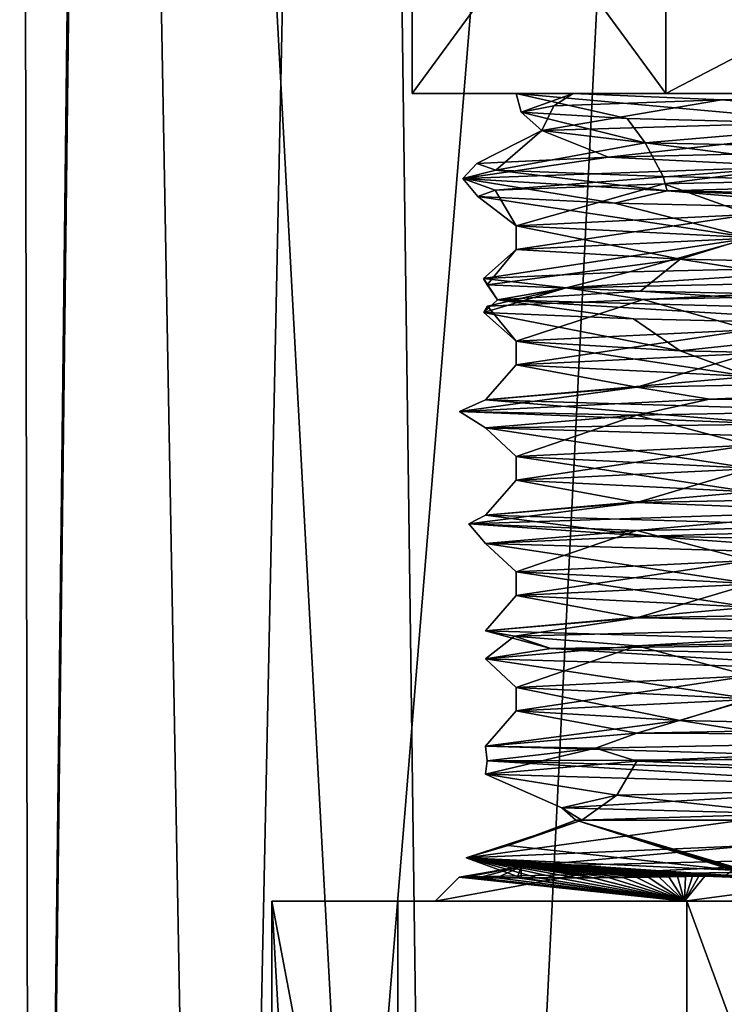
# Model space of a CAD drawing. Header units: millimetres. Extents: x -128 to 128, y 0 to 228.
# Tile 4 of 233: x -115 to -109, y 26 to 34. Entities that reach past the tile are written whole.
import ezdxf

# ---------------------------------------------------------------- set-up
doc = ezdxf.new("R2010")
doc.units = ezdxf.units.MM
doc.header["$LTSCALE"] = 65.185185
for name, color, linetype in [('2508', 7, 'CONTINUOUS'), ('2511', 7, 'CONTINUOUS'), ('2512', 7, 'CONTINUOUS'), ('2514', 7, 'CONTINUOUS'), ('2515', 7, 'CONTINUOUS'), ('2516', 7, 'CONTINUOUS'), ('2517', 7, 'CONTINUOUS'), ('2518', 7, 'CONTINUOUS'), ('2519', 7, 'CONTINUOUS'), ('2520', 7, 'CONTINUOUS'), ('2522', 7, 'CONTINUOUS'), ('2523', 7, 'CONTINUOUS'), ('2524', 7, 'CONTINUOUS'), ('2525', 7, 'CONTINUOUS'), ('2526', 7, 'CONTINUOUS'), ('2527', 7, 'CONTINUOUS'), ('2528', 7, 'CONTINUOUS'), ('2530', 7, 'CONTINUOUS'), ('2544', 7, 'CONTINUOUS'), ('2545', 7, 'CONTINUOUS'), ('2546', 7, 'CONTINUOUS'), ('2547', 7, 'CONTINUOUS'), ('2548', 7, 'CONTINUOUS'), ('2549', 7, 'CONTINUOUS'), ('2550', 7, 'CONTINUOUS'), ('2551', 7, 'CONTINUOUS'), ('2552', 7, 'CONTINUOUS'), ('2553', 7, 'CONTINUOUS')]:
    doc.layers.add(name, color=color, linetype=linetype)

msp = doc.modelspace()

# ---------------------------------------------------------------- linework, layer by layer
at = {"layer": '2508', "linetype": 'CONTINUOUS'}
for points in [[(-114.1707, 61.5, -4.6044), (-114.7996, 7.5, 1.7265), (-114.9, 61.5), (-114.1707, 61.5, -4.6044)], [(-114.9, 61.5), (-114.7996, 7.5, 1.7265), (-114.1442, 61.5, 4.6852), (-114.9, 61.5)], [(-113.1824, 7.5, -6.9451), (-114.7996, 7.5, 1.7265), (-114.1707, 61.5, -4.6044), (-113.1824, 7.5, -6.9451)], [(-114.7996, 7.5, 1.7265), (-111.2297, 7.5, 9.793), (-114.1442, 61.5, 4.6852), (-114.7996, 7.5, 1.7265)], [(-112.0544, 61.5, -8.7579), (-113.1824, 7.5, -6.9451), (-114.1707, 61.5, -4.6044), (-112.0544, 61.5, -8.7579)], [(-114.1442, 61.5, 4.6852), (-111.2297, 7.5, 9.793), (-111.9536, 61.5, 8.895), (-114.1442, 61.5, 4.6852)], [(-106.9451, 7.5, -13.1824), (-113.1824, 7.5, -6.9451), (-108.7579, 61.5, -12.0544), (-106.9451, 7.5, -13.1824)], [(-108.7579, 61.5, -12.0544), (-113.1824, 7.5, -6.9451), (-112.0544, 61.5, -8.7579), (-108.7579, 61.5, -12.0544)], [(-111.9536, 61.5, 8.895), (-111.2297, 7.5, 9.793), (-108.5501, 61.5, 12.2027), (-111.9536, 61.5, 8.895)], [(-111.2297, 7.5, 9.793), (-103.7239, 7.5, 14.4272), (-108.5501, 61.5, 12.2027), (-111.2297, 7.5, 9.793)]]:
    msp.add_3dface(points, dxfattribs=at)
at = {"layer": '2511', "linetype": 'CONTINUOUS'}
for points in [[(-109.7275, 27.4175, 4.2113), (-104.8853, 27.5262, 9.4071), (-108.2347, 27.2559, 6.6745), (-109.7275, 27.4175, 4.2113)], [(-110.2026, 27.3087, -2.8754), (-109.7275, 27.4175, 4.2113), (-110.0293, 27.2, 3.4312), (-110.2026, 27.3087, -2.8754)], [(-110.0293, 27.2, 3.4312), (-109.7275, 27.4175, 4.2113), (-108.2347, 27.2559, 6.6745), (-110.0293, 27.2, 3.4312)], [(-106.097, 27.2, -8.671), (-110.2026, 27.3087, -2.8754), (-110.0812, 27.2, -3.2756), (-106.097, 27.2, -8.671)], [(-110.0812, 27.2, -3.2756), (-110.2026, 27.3087, -2.8754), (-110.0293, 27.2, 3.4312), (-110.0812, 27.2, -3.2756)]]:
    msp.add_3dface(points, dxfattribs=at)
at = {"layer": '2512', "linetype": 'CONTINUOUS'}
for points in [[(-110.6, 28.1475), (-109.1799, 28.0642, -5.3), (-110.6, 28.3525), (-110.6, 28.1475)], [(-110.6, 28.3525), (-109.1799, 28.0642, -5.3), (-108.5755, 28.2525, -6.2307), (-110.6, 28.3525)], [(-109.1799, 28.0642, -5.3), (-105.2999, 27.9809, -9.1799), (-108.5755, 28.2525, -6.2307), (-109.1799, 28.0642, -5.3)]]:
    msp.add_3dface(points, dxfattribs=at)
at = {"layer": '2514', "linetype": 'CONTINUOUS'}
for points in [[(-112.7173, 26.5, -2.1636), (-109.1217, 26.5, -9.1217), (-109.1418, 26.5, -6.6421), (-112.7173, 26.5, -2.1636)], [(-111.6251, 26.5, 5.5917), (-112.7173, 26.5, -2.1636), (-111.3, 26.5), (-111.6251, 26.5, 5.5917)], [(-111.3, 26.5), (-112.7173, 26.5, -2.1636), (-109.1418, 26.5, -6.6421), (-111.3, 26.5)], [(-106.248, 26.5, 11.2859), (-111.6251, 26.5, 5.5917), (-103.4918, 26.5, 10.747), (-106.248, 26.5, 11.2859)], [(-111.6251, 26.5, 5.5917), (-111.3, 26.5), (-109.1418, 26.5, 6.6421), (-111.6251, 26.5, 5.5917)], [(-103.4918, 26.5, 10.747), (-111.6251, 26.5, 5.5917), (-109.1418, 26.5, 6.6421), (-103.4918, 26.5, 10.747)], [(-109.1418, 26.5, -6.6421), (-109.1217, 26.5, -9.1217), (-103.4918, 26.5, -10.747), (-109.1418, 26.5, -6.6421)], [(-109.1217, 26.5, -9.1217), (-102.1636, 26.5, -12.7173), (-103.4918, 26.5, -10.747), (-109.1217, 26.5, -9.1217)]]:
    msp.add_3dface(points, dxfattribs=at)
at = {"layer": '2515', "linetype": 'CONTINUOUS'}
for points in [[(-111.5, 33.5), (-111.5, 36.5), (-109.3036, 36.5, 6.7597), (-111.5, 33.5)], [(-109.3036, 33.5, 6.7597), (-111.5, 33.5), (-109.3036, 36.5, 6.7597), (-109.3036, 33.5, 6.7597)], [(-103.5536, 33.5, 10.9372), (-109.3036, 33.5, 6.7597), (-103.5536, 36.5, 10.9372), (-103.5536, 33.5, 10.9372)], [(-103.5536, 36.5, 10.9372), (-109.3036, 33.5, 6.7597), (-109.3036, 36.5, 6.7597), (-103.5536, 36.5, 10.9372)]]:
    msp.add_3dface(points, dxfattribs=at)
at = {"layer": '2516', "linetype": 'CONTINUOUS'}
for points in [[(-111.5, 33.5), (-109.3036, 33.5, 6.7597), (-110.1055, 33.5, 3.6514), (-111.5, 33.5)], [(-109.3036, 33.5, -6.7597), (-111.5, 33.5), (-110.5988, 33.5, -2.4992), (-109.3036, 33.5, -6.7597)], [(-110.5988, 33.5, -2.4992), (-111.5, 33.5), (-110.1055, 33.5, 3.6514), (-110.5988, 33.5, -2.4992)], [(-107.6257, 33.5, -7.9739), (-109.3036, 33.5, -6.7597), (-110.5988, 33.5, -2.4992), (-107.6257, 33.5, -7.9739)], [(-109.3036, 33.5, 6.7597), (-106.3625, 33.5, 8.4781), (-110.1055, 33.5, 3.6514), (-109.3036, 33.5, 6.7597)], [(-109.3036, 33.5, 6.7597), (-103.5536, 33.5, 10.9372), (-106.3625, 33.5, 8.4781), (-109.3036, 33.5, 6.7597)], [(-103.5536, 33.5, -10.9372), (-109.3036, 33.5, -6.7597), (-107.6257, 33.5, -7.9739), (-103.5536, 33.5, -10.9372)]]:
    msp.add_3dface(points, dxfattribs=at)
at = {"layer": '2517', "linetype": 'CONTINUOUS'}
for points in [[(-111.5, 36.5), (-111.5, 33.5), (-109.3036, 33.5, -6.7597), (-111.5, 36.5)], [(-111.5, 36.5), (-109.3036, 33.5, -6.7597), (-109.3036, 36.5, -6.7597), (-111.5, 36.5)], [(-109.3036, 33.5, -6.7597), (-103.5536, 33.5, -10.9372), (-109.3036, 36.5, -6.7597), (-109.3036, 33.5, -6.7597)], [(-109.3036, 36.5, -6.7597), (-103.5536, 33.5, -10.9372), (-103.5536, 36.5, -10.9372), (-109.3036, 36.5, -6.7597)]]:
    msp.add_3dface(points, dxfattribs=at)
at = {"layer": '2518', "linetype": 'CONTINUOUS'}
for points in [[(-110.0812, 27.2, -3.2756), (-110.0293, 27.2, 3.4312), (-110.669, 26.9828, -1.7843), (-110.0812, 27.2, -3.2756)], [(-108.7257, 26.7666, -6.7525), (-110.0812, 27.2, -3.2756), (-110.669, 26.9828, -1.7843), (-108.7257, 26.7666, -6.7525)], [(-106.097, 27.2, -8.671), (-110.0812, 27.2, -3.2756), (-108.5649, 26.7509, -6.9803), (-106.097, 27.2, -8.671)], [(-110.0812, 27.2, -3.2756), (-108.7257, 26.7666, -6.7525), (-108.704, 26.7651, -6.783), (-110.0812, 27.2, -3.2756)], [(-108.5649, 26.7509, -6.9803), (-110.0812, 27.2, -3.2756), (-108.5696, 26.7518, -6.9732), (-108.5649, 26.7509, -6.9803)], [(-108.5696, 26.7518, -6.9732), (-110.0812, 27.2, -3.2756), (-108.575, 26.7526, -6.9652), (-108.5696, 26.7518, -6.9732)], [(-108.575, 26.7526, -6.9652), (-110.0812, 27.2, -3.2756), (-108.5811, 26.7535, -6.9562), (-108.575, 26.7526, -6.9652)], [(-108.5811, 26.7535, -6.9562), (-110.0812, 27.2, -3.2756), (-108.588, 26.7545, -6.9463), (-108.5811, 26.7535, -6.9562)], [(-108.588, 26.7545, -6.9463), (-110.0812, 27.2, -3.2756), (-108.5957, 26.7554, -6.9351), (-108.588, 26.7545, -6.9463)], [(-108.5957, 26.7554, -6.9351), (-110.0812, 27.2, -3.2756), (-108.6045, 26.7564, -6.9227), (-108.5957, 26.7554, -6.9351)], [(-108.6045, 26.7564, -6.9227), (-110.0812, 27.2, -3.2756), (-108.6143, 26.7575, -6.9087), (-108.6045, 26.7564, -6.9227)], [(-108.6143, 26.7575, -6.9087), (-110.0812, 27.2, -3.2756), (-108.6253, 26.7586, -6.8932), (-108.6143, 26.7575, -6.9087)], [(-108.6253, 26.7586, -6.8932), (-110.0812, 27.2, -3.2756), (-108.6377, 26.7598, -6.8758), (-108.6253, 26.7586, -6.8932)], [(-108.6377, 26.7598, -6.8758), (-110.0812, 27.2, -3.2756), (-108.6516, 26.761, -6.8563), (-108.6377, 26.7598, -6.8758)], [(-108.6516, 26.761, -6.8563), (-110.0812, 27.2, -3.2756), (-108.6671, 26.7623, -6.8346), (-108.6516, 26.761, -6.8563)], [(-108.6671, 26.7623, -6.8346), (-110.0812, 27.2, -3.2756), (-108.6845, 26.7637, -6.8102), (-108.6671, 26.7623, -6.8346)], [(-108.6845, 26.7637, -6.8102), (-110.0812, 27.2, -3.2756), (-108.704, 26.7651, -6.783), (-108.6845, 26.7637, -6.8102)], [(-109.1418, 26.5, -6.6421), (-103.4918, 26.5, -10.747), (-108.9658, 26.7171, -6.515), (-109.1418, 26.5, -6.6421)], [(-109.0159, 26.7158, -6.4477), (-109.1418, 26.5, -6.6421), (-108.9658, 26.7171, -6.515), (-109.0159, 26.7158, -6.4477)], [(-109.0716, 26.7145, -6.3714), (-109.1418, 26.5, -6.6421), (-109.0159, 26.7158, -6.4477), (-109.0716, 26.7145, -6.3714)], [(-108.9658, 26.7171, -6.515), (-103.4918, 26.5, -10.747), (-108.9207, 26.7184, -6.5745), (-108.9658, 26.7171, -6.515)], [(-108.9207, 26.7184, -6.5745), (-103.4918, 26.5, -10.747), (-108.8802, 26.7196, -6.6271), (-108.9207, 26.7184, -6.5745)], [(-108.8802, 26.7196, -6.6271), (-103.4918, 26.5, -10.747), (-108.8438, 26.7208, -6.6736), (-108.8802, 26.7196, -6.6271)], [(-108.8438, 26.7208, -6.6736), (-103.4918, 26.5, -10.747), (-108.811, 26.7219, -6.7149), (-108.8438, 26.7208, -6.6736)], [(-108.811, 26.7219, -6.7149), (-103.4918, 26.5, -10.747), (-108.7816, 26.7231, -6.7514), (-108.811, 26.7219, -6.7149)], [(-111.3, 26.5), (-109.1418, 26.5, -6.6421), (-111.0931, 26.7069, 0), (-111.3, 26.5)], [(-111.0931, 26.7069, 0), (-109.1418, 26.5, -6.6421), (-111.0501, 26.7038, -1.0107), (-111.0931, 26.7069, 0)], [(-111.0501, 26.7038, -1.0107), (-109.1418, 26.5, -6.6421), (-110.9272, 26.7016, -1.942), (-111.0501, 26.7038, -1.0107)], [(-110.9272, 26.7016, -1.942), (-109.1418, 26.5, -6.6421), (-110.7654, 26.7004, -2.7031), (-110.9272, 26.7016, -1.942)], [(-110.7654, 26.7004, -2.7031), (-109.1418, 26.5, -6.6421), (-110.5901, 26.7, -3.3255), (-110.7654, 26.7004, -2.7031)], [(-110.5901, 26.7, -3.3255), (-109.1418, 26.5, -6.6421), (-110.5553, 26.7, -3.4346), (-110.5901, 26.7, -3.3255)], [(-110.5553, 26.7, -3.4346), (-109.1418, 26.5, -6.6421), (-110.414, 26.7002, -3.8413), (-110.5553, 26.7, -3.4346)], [(-110.414, 26.7002, -3.8413), (-109.1418, 26.5, -6.6421), (-110.2442, 26.7007, -4.2722), (-110.414, 26.7002, -3.8413)], [(-110.2442, 26.7007, -4.2722), (-109.1418, 26.5, -6.6421), (-110.084, 26.7015, -4.6356), (-110.2442, 26.7007, -4.2722)], [(-110.084, 26.7015, -4.6356), (-109.1418, 26.5, -6.6421), (-109.9353, 26.7025, -4.9441), (-110.084, 26.7015, -4.6356)], [(-109.9353, 26.7025, -4.9441), (-109.1418, 26.5, -6.6421), (-109.7984, 26.7037, -5.2076), (-109.9353, 26.7025, -4.9441)], [(-109.7984, 26.7037, -5.2076), (-109.1418, 26.5, -6.6421), (-109.6733, 26.7049, -5.434), (-109.7984, 26.7037, -5.2076)], [(-109.6733, 26.7049, -5.434), (-109.1418, 26.5, -6.6421), (-109.5594, 26.7063, -5.6293), (-109.6733, 26.7049, -5.434)], [(-109.5594, 26.7063, -5.6293), (-109.1418, 26.5, -6.6421), (-109.4561, 26.7076, -5.7986), (-109.5594, 26.7063, -5.6293)], [(-109.4561, 26.7076, -5.7986), (-109.1418, 26.5, -6.6421), (-109.3626, 26.709, -5.9458), (-109.4561, 26.7076, -5.7986)], [(-109.3626, 26.709, -5.9458), (-109.1418, 26.5, -6.6421), (-109.2782, 26.7104, -6.0742), (-109.3626, 26.709, -5.9458)], [(-109.2782, 26.7104, -6.0742), (-109.1418, 26.5, -6.6421), (-109.202, 26.7118, -6.1864), (-109.2782, 26.7104, -6.0742)], [(-109.202, 26.7118, -6.1864), (-109.1418, 26.5, -6.6421), (-109.1334, 26.7131, -6.2849), (-109.202, 26.7118, -6.1864)], [(-109.1334, 26.7131, -6.2849), (-109.1418, 26.5, -6.6421), (-109.0716, 26.7145, -6.3714), (-109.1334, 26.7131, -6.2849)]]:
    msp.add_3dface(points, dxfattribs=at)
at = {"layer": '2519', "linetype": 'CONTINUOUS'}
for points in [[(-109.1418, 26.5, 6.6421), (-111.3, 26.5), (-110.045, 26.7307, 4.6506), (-109.1418, 26.5, 6.6421)], [(-111.3, 26.5), (-111.0931, 26.7069, 0), (-110.045, 26.7307, 4.6506), (-111.3, 26.5)], [(-107.1351, 26.7666, 8.4158), (-109.1418, 26.5, 6.6421), (-110.045, 26.7307, 4.6506), (-107.1351, 26.7666, 8.4158)], [(-103.4918, 26.5, 10.747), (-109.1418, 26.5, 6.6421), (-107.1351, 26.7666, 8.4158), (-103.4918, 26.5, 10.747)]]:
    msp.add_3dface(points, dxfattribs=at)
at = {"layer": '2520', "linetype": 'CONTINUOUS'}
for points in [[(-108.5504, 26.9803, 6.9732), (-110.556, 26.8, 3.4323), (-111.0325, 26.8735, 0.1409), (-108.5504, 26.9803, 6.9732)], [(-106.5228, 26.9, 8.9813), (-110.556, 26.8, 3.4323), (-108.5504, 26.9803, 6.9732), (-106.5228, 26.9, 8.9813)], [(-110.045, 26.7307, 4.6506), (-110.556, 26.8, 3.4323), (-106.5228, 26.9, 8.9813), (-110.045, 26.7307, 4.6506)], [(-107.1351, 26.7666, 8.4158), (-110.045, 26.7307, 4.6506), (-106.5228, 26.9, 8.9813), (-107.1351, 26.7666, 8.4158)], [(-111.0931, 26.7069, 0), (-111.0501, 26.7038, -1.0107), (-110.556, 26.8, 3.4323), (-111.0931, 26.7069, 0)], [(-110.045, 26.7307, 4.6506), (-111.0931, 26.7069, 0), (-110.556, 26.8, 3.4323), (-110.045, 26.7307, 4.6506)], [(-111.0501, 26.7038, -1.0107), (-110.9272, 26.7016, -1.942), (-110.556, 26.8, 3.4323), (-111.0501, 26.7038, -1.0107)], [(-108.7816, 26.7231, -6.7514), (-108.7257, 26.7666, -6.7525), (-111.0325, 26.8735, 0.1409), (-108.7816, 26.7231, -6.7514)], [(-110.5553, 26.7, -3.4346), (-110.414, 26.7002, -3.8413), (-111.0325, 26.8735, 0.1409), (-110.5553, 26.7, -3.4346)], [(-110.556, 26.8, 3.4323), (-110.5553, 26.7, -3.4346), (-111.0325, 26.8735, 0.1409), (-110.556, 26.8, 3.4323)], [(-110.414, 26.7002, -3.8413), (-110.2442, 26.7007, -4.2722), (-111.0325, 26.8735, 0.1409), (-110.414, 26.7002, -3.8413)], [(-110.2442, 26.7007, -4.2722), (-110.084, 26.7015, -4.6356), (-111.0325, 26.8735, 0.1409), (-110.2442, 26.7007, -4.2722)], [(-110.084, 26.7015, -4.6356), (-109.9353, 26.7025, -4.9441), (-111.0325, 26.8735, 0.1409), (-110.084, 26.7015, -4.6356)], [(-109.9353, 26.7025, -4.9441), (-109.7984, 26.7037, -5.2076), (-111.0325, 26.8735, 0.1409), (-109.9353, 26.7025, -4.9441)], [(-109.7984, 26.7037, -5.2076), (-109.6733, 26.7049, -5.434), (-111.0325, 26.8735, 0.1409), (-109.7984, 26.7037, -5.2076)], [(-109.6733, 26.7049, -5.434), (-109.5594, 26.7063, -5.6293), (-111.0325, 26.8735, 0.1409), (-109.6733, 26.7049, -5.434)], [(-109.5594, 26.7063, -5.6293), (-109.4561, 26.7076, -5.7986), (-111.0325, 26.8735, 0.1409), (-109.5594, 26.7063, -5.6293)], [(-109.4561, 26.7076, -5.7986), (-109.3626, 26.709, -5.9458), (-111.0325, 26.8735, 0.1409), (-109.4561, 26.7076, -5.7986)], [(-109.3626, 26.709, -5.9458), (-109.2782, 26.7104, -6.0742), (-111.0325, 26.8735, 0.1409), (-109.3626, 26.709, -5.9458)], [(-109.2782, 26.7104, -6.0742), (-109.202, 26.7118, -6.1864), (-111.0325, 26.8735, 0.1409), (-109.2782, 26.7104, -6.0742)], [(-109.202, 26.7118, -6.1864), (-109.1334, 26.7131, -6.2849), (-111.0325, 26.8735, 0.1409), (-109.202, 26.7118, -6.1864)], [(-109.1334, 26.7131, -6.2849), (-109.0716, 26.7145, -6.3714), (-111.0325, 26.8735, 0.1409), (-109.1334, 26.7131, -6.2849)], [(-109.0716, 26.7145, -6.3714), (-109.0159, 26.7158, -6.4477), (-111.0325, 26.8735, 0.1409), (-109.0716, 26.7145, -6.3714)], [(-109.0159, 26.7158, -6.4477), (-108.9658, 26.7171, -6.515), (-111.0325, 26.8735, 0.1409), (-109.0159, 26.7158, -6.4477)], [(-108.9658, 26.7171, -6.515), (-108.9207, 26.7184, -6.5745), (-111.0325, 26.8735, 0.1409), (-108.9658, 26.7171, -6.515)], [(-108.9207, 26.7184, -6.5745), (-108.8802, 26.7196, -6.6271), (-111.0325, 26.8735, 0.1409), (-108.9207, 26.7184, -6.5745)], [(-108.8802, 26.7196, -6.6271), (-108.8438, 26.7208, -6.6736), (-111.0325, 26.8735, 0.1409), (-108.8802, 26.7196, -6.6271)], [(-108.8438, 26.7208, -6.6736), (-108.811, 26.7219, -6.7149), (-111.0325, 26.8735, 0.1409), (-108.8438, 26.7208, -6.6736)], [(-108.811, 26.7219, -6.7149), (-108.7816, 26.7231, -6.7514), (-111.0325, 26.8735, 0.1409), (-108.811, 26.7219, -6.7149)], [(-110.9272, 26.7016, -1.942), (-110.7654, 26.7004, -2.7031), (-110.556, 26.8, 3.4323), (-110.9272, 26.7016, -1.942)], [(-110.7654, 26.7004, -2.7031), (-110.5901, 26.7, -3.3255), (-110.556, 26.8, 3.4323), (-110.7654, 26.7004, -2.7031)], [(-110.5901, 26.7, -3.3255), (-110.5553, 26.7, -3.4346), (-110.556, 26.8, 3.4323), (-110.5901, 26.7, -3.3255)]]:
    msp.add_3dface(points, dxfattribs=at)
at = {"layer": '2522', "linetype": 'CONTINUOUS'}
for points in [[(-110.0293, 27.2, 3.4312), (-108.2347, 27.2559, 6.6745), (-111.0325, 26.8735, 0.1409), (-110.0293, 27.2, 3.4312)], [(-108.2347, 27.2559, 6.6745), (-108.5504, 26.9803, 6.9732), (-111.0325, 26.8735, 0.1409), (-108.2347, 27.2559, 6.6745)], [(-110.669, 26.9828, -1.7843), (-110.0293, 27.2, 3.4312), (-111.0325, 26.8735, 0.1409), (-110.669, 26.9828, -1.7843)], [(-108.7257, 26.7666, -6.7525), (-110.669, 26.9828, -1.7843), (-111.0325, 26.8735, 0.1409), (-108.7257, 26.7666, -6.7525)]]:
    msp.add_3dface(points, dxfattribs=at)
at = {"layer": '2523', "linetype": 'CONTINUOUS'}
for points in [[(-103.7736, 31.0659, 10.368), (-108.9244, 30.8514, 6.6004), (-109.5552, 30.9548, 5.5167), (-103.7736, 31.0659, 10.368)], [(-102.797, 30.9595, 10.7418), (-108.9244, 30.8514, 6.6004), (-103.7736, 31.0659, 10.368), (-102.797, 30.9595, 10.7418)], [(-108.9244, 30.8514, 6.6004), (-111.09, 30.7432, -0.4711), (-109.5552, 30.9548, 5.5167), (-108.9244, 30.8514, 6.6004)], [(-109.5552, 30.9548, 5.5167), (-111.09, 30.7432, -0.4711), (-110.8657, 30.8437, -1.9159), (-109.5552, 30.9548, 5.5167)], [(-108.9244, 30.8514, 6.6004), (-102.797, 30.9595, 10.7418), (-103.7736, 30.823, 10.368), (-108.9244, 30.8514, 6.6004)], [(-111.09, 30.7432, -0.4711), (-108.9244, 30.8514, 6.6004), (-109.5552, 30.7119, 5.5167), (-111.09, 30.7432, -0.4711)], [(-111.09, 30.7432, -0.4711), (-108.3325, 30.6351, -7.3335), (-110.8657, 30.8437, -1.9159), (-111.09, 30.7432, -0.4711)], [(-110.8657, 30.8437, -1.9159), (-108.3325, 30.6351, -7.3335), (-107.0921, 30.7326, -8.4521), (-110.8657, 30.8437, -1.9159)], [(-109.5552, 30.7119, 5.5167), (-108.9244, 30.8514, 6.6004), (-103.7736, 30.823, 10.368), (-109.5552, 30.7119, 5.5167)], [(-108.3325, 30.6351, -7.3335), (-111.09, 30.7432, -0.4711), (-110.8657, 30.6008, -1.9159), (-108.3325, 30.6351, -7.3335)], [(-110.8657, 30.6008, -1.9159), (-111.09, 30.7432, -0.4711), (-109.5552, 30.7119, 5.5167), (-110.8657, 30.6008, -1.9159)], [(-107.0921, 30.4897, -8.4521), (-108.3325, 30.6351, -7.3335), (-110.8657, 30.6008, -1.9159), (-107.0921, 30.4897, -8.4521)], [(-103.7736, 30.0659, 10.368), (-107.6805, 29.8784, 8.0137), (-109.5552, 29.9548, 5.5167), (-103.7736, 30.0659, 10.368)], [(-107.6805, 29.8784, 8.0137), (-111.0101, 29.7703, 1.4099), (-109.5552, 29.9548, 5.5167), (-107.6805, 29.8784, 8.0137)], [(-109.5552, 29.9548, 5.5167), (-111.0101, 29.7703, 1.4099), (-110.8657, 29.8437, -1.9159), (-109.5552, 29.9548, 5.5167)], [(-111.0101, 29.7703, 1.4099), (-107.6805, 29.8784, 8.0137), (-109.5552, 29.7119, 5.5167), (-111.0101, 29.7703, 1.4099)], [(-109.5552, 29.7119, 5.5167), (-107.6805, 29.8784, 8.0137), (-103.7736, 29.823, 10.368), (-109.5552, 29.7119, 5.5167)], [(-111.0101, 29.7703, 1.4099), (-109.452, 29.6622, -5.8198), (-110.8657, 29.8437, -1.9159), (-111.0101, 29.7703, 1.4099)], [(-110.8657, 29.8437, -1.9159), (-109.452, 29.6622, -5.8198), (-107.0921, 29.7326, -8.4521), (-110.8657, 29.8437, -1.9159)], [(-109.452, 29.6622, -5.8198), (-111.0101, 29.7703, 1.4099), (-110.8657, 29.6008, -1.9159), (-109.452, 29.6622, -5.8198)], [(-110.8657, 29.6008, -1.9159), (-111.0101, 29.7703, 1.4099), (-109.5552, 29.7119, 5.5167), (-110.8657, 29.6008, -1.9159)], [(-109.452, 29.6622, -5.8198), (-103.6979, 29.5541, -10.4659), (-107.0921, 29.7326, -8.4521), (-109.452, 29.6622, -5.8198)], [(-107.0921, 29.4897, -8.4521), (-109.452, 29.6622, -5.8198), (-110.8657, 29.6008, -1.9159), (-107.0921, 29.4897, -8.4521)], [(-103.6979, 29.5541, -10.4659), (-109.452, 29.6622, -5.8198), (-107.0921, 29.4897, -8.4521), (-103.6979, 29.5541, -10.4659)], [(-103.7736, 29.0659, 10.368), (-106.2157, 28.9054, 9.1965), (-109.5552, 28.9548, 5.5167), (-103.7736, 29.0659, 10.368)], [(-109.5552, 28.9548, 5.5167), (-110.6135, 28.7973, 3.2503), (-110.8657, 28.8437, -1.9159), (-109.5552, 28.9548, 5.5167)], [(-106.2157, 28.9054, 9.1965), (-110.6135, 28.7973, 3.2503), (-109.5552, 28.9548, 5.5167), (-106.2157, 28.9054, 9.1965)], [(-110.6135, 28.7973, 3.2503), (-106.2157, 28.9054, 9.1965), (-109.5552, 28.7119, 5.5167), (-110.6135, 28.7973, 3.2503)], [(-109.5552, 28.7119, 5.5167), (-106.2157, 28.9054, 9.1965), (-103.7736, 28.823, 10.368), (-109.5552, 28.7119, 5.5167)], [(-110.6135, 28.7973, 3.2503), (-110.2996, 28.6892, -4.1387), (-110.8657, 28.8437, -1.9159), (-110.6135, 28.7973, 3.2503)], [(-110.8657, 28.8437, -1.9159), (-110.2996, 28.6892, -4.1387), (-107.0921, 28.7326, -8.4521), (-110.8657, 28.8437, -1.9159)], [(-110.2996, 28.6892, -4.1387), (-110.6135, 28.7973, 3.2503), (-110.8657, 28.6008, -1.9159), (-110.2996, 28.6892, -4.1387)], [(-110.8657, 28.6008, -1.9159), (-110.6135, 28.7973, 3.2503), (-109.5552, 28.7119, 5.5167), (-110.8657, 28.6008, -1.9159)], [(-107.0921, 28.4897, -8.4521), (-110.2996, 28.6892, -4.1387), (-110.8657, 28.6008, -1.9159), (-107.0921, 28.4897, -8.4521)], [(-110.2996, 28.6892, -4.1387), (-105.4134, 28.5811, -9.6905), (-107.0921, 28.7326, -8.4521), (-110.2996, 28.6892, -4.1387)], [(-105.4134, 28.5811, -9.6905), (-110.2996, 28.6892, -4.1387), (-107.0921, 28.4897, -8.4521), (-105.4134, 28.5811, -9.6905)], [(-103.7736, 28.0659, 10.368), (-104.5721, 27.9324, 10.1146), (-109.5552, 27.9548, 5.5167), (-103.7736, 28.0659, 10.368)], [(-109.5552, 27.9548, 5.5167), (-109.9115, 27.8243, 4.9973), (-110.8657, 27.8437, -1.9159), (-109.5552, 27.9548, 5.5167)], [(-104.5721, 27.9324, 10.1146), (-109.9115, 27.8243, 4.9973), (-109.5552, 27.9548, 5.5167), (-104.5721, 27.9324, 10.1146)], [(-109.9115, 27.8243, 4.9973), (-104.5721, 27.9324, 10.1146), (-109.5552, 27.7119, 5.5167), (-109.9115, 27.8243, 4.9973)], [(-109.5552, 27.7119, 5.5167), (-104.5721, 27.9324, 10.1146), (-103.7736, 27.823, 10.368), (-109.5552, 27.7119, 5.5167)], [(-109.9115, 27.8243, 4.9973), (-110.8509, 27.7162, -2.3385), (-110.8657, 27.8437, -1.9159), (-109.9115, 27.8243, 4.9973)], [(-110.8657, 27.8437, -1.9159), (-110.8509, 27.7162, -2.3385), (-107.0921, 27.7326, -8.4521), (-110.8657, 27.8437, -1.9159)], [(-110.8509, 27.7162, -2.3385), (-109.9115, 27.8243, 4.9973), (-110.8657, 27.6008, -1.9159), (-110.8509, 27.7162, -2.3385)], [(-110.8657, 27.6008, -1.9159), (-109.9115, 27.8243, 4.9973), (-109.5552, 27.7119, 5.5167), (-110.8657, 27.6008, -1.9159)], [(-107.0921, 27.4897, -8.4521), (-110.8509, 27.7162, -2.3385), (-110.8657, 27.6008, -1.9159), (-107.0921, 27.4897, -8.4521)], [(-110.8509, 27.7162, -2.3385), (-106.9732, 27.6081, -8.6362), (-107.0921, 27.7326, -8.4521), (-110.8509, 27.7162, -2.3385)], [(-106.9732, 27.6081, -8.6362), (-110.8509, 27.7162, -2.3385), (-107.0921, 27.4897, -8.4521), (-106.9732, 27.6081, -8.6362)]]:
    msp.add_3dface(points, dxfattribs=at)
at = {"layer": '2524', "linetype": 'CONTINUOUS'}
for points in [[(-109.5552, 30.7119, 5.5167), (-103.7736, 30.823, 10.368), (-108.5754, 30.4525, 6.2307), (-109.5552, 30.7119, 5.5167)], [(-110.8657, 30.6008, -1.9159), (-109.5552, 30.7119, 5.5167), (-110.6, 30.3525), (-110.8657, 30.6008, -1.9159)], [(-110.6, 30.3525), (-109.5552, 30.7119, 5.5167), (-108.5754, 30.4525, 6.2307), (-110.6, 30.3525)], [(-107.0921, 30.4897, -8.4521), (-110.8657, 30.6008, -1.9159), (-108.5755, 30.2525, -6.2306), (-107.0921, 30.4897, -8.4521)], [(-108.5755, 30.2525, -6.2306), (-110.8657, 30.6008, -1.9159), (-110.6, 30.3525), (-108.5755, 30.2525, -6.2306)], [(-109.5552, 29.7119, 5.5167), (-103.7736, 29.823, 10.368), (-108.5755, 29.4525, 6.2306), (-109.5552, 29.7119, 5.5167)], [(-110.8657, 29.6008, -1.9159), (-109.5552, 29.7119, 5.5167), (-110.6, 29.3525), (-110.8657, 29.6008, -1.9159)], [(-110.6, 29.3525), (-109.5552, 29.7119, 5.5167), (-108.5755, 29.4525, 6.2306), (-110.6, 29.3525)], [(-107.0921, 29.4897, -8.4521), (-110.8657, 29.6008, -1.9159), (-108.5755, 29.2525, -6.2306), (-107.0921, 29.4897, -8.4521)], [(-108.5755, 29.2525, -6.2306), (-110.8657, 29.6008, -1.9159), (-110.6, 29.3525), (-108.5755, 29.2525, -6.2306)], [(-109.5552, 28.7119, 5.5167), (-103.7736, 28.823, 10.368), (-108.5755, 28.4525, 6.2306), (-109.5552, 28.7119, 5.5167)], [(-110.6, 28.3525), (-110.8657, 28.6008, -1.9159), (-109.5552, 28.7119, 5.5167), (-110.6, 28.3525)], [(-110.6, 28.3525), (-109.5552, 28.7119, 5.5167), (-108.5755, 28.4525, 6.2306), (-110.6, 28.3525)], [(-110.6, 28.3525), (-108.5755, 28.2525, -6.2307), (-110.8657, 28.6008, -1.9159), (-110.6, 28.3525)], [(-108.5755, 28.2525, -6.2307), (-107.0921, 28.4897, -8.4521), (-110.8657, 28.6008, -1.9159), (-108.5755, 28.2525, -6.2307)], [(-104.8853, 27.5262, 9.4071), (-109.5552, 27.7119, 5.5167), (-103.7736, 27.823, 10.368), (-104.8853, 27.5262, 9.4071)], [(-109.7275, 27.4175, 4.2113), (-110.8657, 27.6008, -1.9159), (-109.5552, 27.7119, 5.5167), (-109.7275, 27.4175, 4.2113)], [(-104.8853, 27.5262, 9.4071), (-109.7275, 27.4175, 4.2113), (-109.5552, 27.7119, 5.5167), (-104.8853, 27.5262, 9.4071)], [(-109.7275, 27.4175, 4.2113), (-110.2026, 27.3087, -2.8754), (-110.8657, 27.6008, -1.9159), (-109.7275, 27.4175, 4.2113)], [(-110.2026, 27.3087, -2.8754), (-107.0921, 27.4897, -8.4521), (-110.8657, 27.6008, -1.9159), (-110.2026, 27.3087, -2.8754)], [(-110.2026, 27.3087, -2.8754), (-106.097, 27.2, -8.671), (-107.0921, 27.4897, -8.4521), (-110.2026, 27.3087, -2.8754)]]:
    msp.add_3dface(points, dxfattribs=at)
at = {"layer": '2525', "linetype": 'CONTINUOUS'}
for points in [[(-108.5754, 31.2475, 6.2307), (-109.5552, 30.9548, 5.5167), (-110.6, 31.1475), (-108.5754, 31.2475, 6.2307)], [(-103.7736, 31.0659, 10.368), (-109.5552, 30.9548, 5.5167), (-108.5754, 31.2475, 6.2307), (-103.7736, 31.0659, 10.368)], [(-109.5552, 30.9548, 5.5167), (-110.8657, 30.8437, -1.9159), (-110.6, 31.1475), (-109.5552, 30.9548, 5.5167)], [(-110.6, 31.1475), (-110.8657, 30.8437, -1.9159), (-108.5755, 31.0475, -6.2306), (-110.6, 31.1475)], [(-110.8657, 30.8437, -1.9159), (-107.0921, 30.7326, -8.4521), (-108.5755, 31.0475, -6.2306), (-110.8657, 30.8437, -1.9159)], [(-108.5755, 30.2475, 6.2306), (-109.5552, 29.9548, 5.5167), (-110.6, 30.1475), (-108.5755, 30.2475, 6.2306)], [(-103.7736, 30.0659, 10.368), (-109.5552, 29.9548, 5.5167), (-108.5755, 30.2475, 6.2306), (-103.7736, 30.0659, 10.368)], [(-109.5552, 29.9548, 5.5167), (-110.8657, 29.8437, -1.9159), (-110.6, 30.1475), (-109.5552, 29.9548, 5.5167)], [(-110.6, 30.1475), (-110.8657, 29.8437, -1.9159), (-108.5755, 30.0475, -6.2306), (-110.6, 30.1475)], [(-110.8657, 29.8437, -1.9159), (-107.0921, 29.7326, -8.4521), (-108.5755, 30.0475, -6.2306), (-110.8657, 29.8437, -1.9159)], [(-108.5755, 29.2475, 6.2306), (-109.5552, 28.9548, 5.5167), (-110.6, 29.1475), (-108.5755, 29.2475, 6.2306)], [(-103.7736, 29.0659, 10.368), (-109.5552, 28.9548, 5.5167), (-108.5755, 29.2475, 6.2306), (-103.7736, 29.0659, 10.368)], [(-109.5552, 28.9548, 5.5167), (-110.8657, 28.8437, -1.9159), (-110.6, 29.1475), (-109.5552, 28.9548, 5.5167)], [(-110.6, 29.1475), (-110.8657, 28.8437, -1.9159), (-108.5755, 29.0475, -6.2307), (-110.6, 29.1475)], [(-110.8657, 28.8437, -1.9159), (-107.0921, 28.7326, -8.4521), (-108.5755, 29.0475, -6.2307), (-110.8657, 28.8437, -1.9159)], [(-109.5552, 27.9548, 5.5167), (-110.6, 28.1475), (-108.5755, 28.2475, 6.2307), (-109.5552, 27.9548, 5.5167)], [(-103.7736, 28.0659, 10.368), (-109.5552, 27.9548, 5.5167), (-108.5755, 28.2475, 6.2307), (-103.7736, 28.0659, 10.368)], [(-109.1799, 28.0642, -5.3), (-110.6, 28.1475), (-110.8657, 27.8437, -1.9159), (-109.1799, 28.0642, -5.3)], [(-110.6, 28.1475), (-109.5552, 27.9548, 5.5167), (-110.8657, 27.8437, -1.9159), (-110.6, 28.1475)], [(-109.1799, 28.0642, -5.3), (-110.8657, 27.8437, -1.9159), (-107.0921, 27.7326, -8.4521), (-109.1799, 28.0642, -5.3)], [(-105.2999, 27.9809, -9.1799), (-109.1799, 28.0642, -5.3), (-107.0921, 27.7326, -8.4521), (-105.2999, 27.9809, -9.1799)]]:
    msp.add_3dface(points, dxfattribs=at)
at = {"layer": '2526', "linetype": 'CONTINUOUS'}
for points in [[(-108.1665, 32.8684, 7.5179), (-111.0621, 32.7632, 0.9167), (-109.798, 32.9475, 5.073), (-108.1665, 32.8684, 7.5179)], [(-109.798, 32.9475, 5.073), (-111.0621, 32.7632, 0.9167), (-110.9394, 32.8922, 1.4368), (-109.798, 32.9475, 5.073)], [(-107.4875, 33.0027, 8.1038), (-108.1665, 32.8684, 7.5179), (-109.798, 32.9475, 5.073), (-107.4875, 33.0027, 8.1038)], [(-110.9394, 32.8922, 1.4368), (-111.0621, 32.7632, 0.9167), (-110.7757, 32.837, -2.3708), (-110.9394, 32.8922, 1.4368)], [(-111.0621, 32.7632, 0.9167), (-108.1665, 32.8684, 7.5179), (-110.7821, 32.6626, 2.3415), (-111.0621, 32.7632, 0.9167)], [(-110.7821, 32.6626, 2.3415), (-108.1665, 32.8684, 7.5179), (-109.3209, 32.7184, 5.9039), (-110.7821, 32.6626, 2.3415)], [(-109.3209, 32.7184, 5.9039), (-108.1665, 32.8684, 7.5179), (-106.7246, 32.7742, 8.7473), (-109.3209, 32.7184, 5.9039)], [(-111.0621, 32.7632, 0.9167), (-109.2926, 32.6579, -6.0711), (-110.7757, 32.837, -2.3708), (-111.0621, 32.7632, 0.9167)], [(-110.7757, 32.837, -2.3708), (-109.2926, 32.6579, -6.0711), (-109.3262, 32.7817, -5.8955), (-110.7757, 32.837, -2.3708)], [(-109.3262, 32.7817, -5.8955), (-109.2926, 32.6579, -6.0711), (-106.7641, 32.7265, -8.7168), (-109.3262, 32.7817, -5.8955)], [(-109.2926, 32.6579, -6.0711), (-111.0621, 32.7632, 0.9167), (-109.747, 32.5509, -5.1702), (-109.2926, 32.6579, -6.0711)], [(-109.747, 32.5509, -5.1702), (-111.0621, 32.7632, 0.9167), (-110.9301, 32.6068, -1.5061), (-109.747, 32.5509, -5.1702)], [(-110.9301, 32.6068, -1.5061), (-111.0621, 32.7632, 0.9167), (-110.7821, 32.6626, 2.3415), (-110.9301, 32.6068, -1.5061)], [(-109.2926, 32.6579, -6.0711), (-103.6042, 32.5526, -10.4986), (-106.7641, 32.7265, -8.7168), (-109.2926, 32.6579, -6.0711)], [(-107.3768, 32.4951, -8.2047), (-109.2926, 32.6579, -6.0711), (-109.747, 32.5509, -5.1702), (-107.3768, 32.4951, -8.2047)], [(-103.6042, 32.5526, -10.4986), (-109.2926, 32.6579, -6.0711), (-104.1083, 32.4393, -10.24), (-103.6042, 32.5526, -10.4986)], [(-104.1083, 32.4393, -10.24), (-109.2926, 32.6579, -6.0711), (-107.3768, 32.4951, -8.2047), (-104.1083, 32.4393, -10.24)], [(-105.283, 31.9211, 9.7622), (-110.1651, 31.8158, 4.4588), (-107.2045, 32.0082, 8.3565), (-105.283, 31.9211, 9.7622)], [(-107.2045, 32.0082, 8.3565), (-110.1651, 31.8158, 4.4588), (-109.6178, 31.953, 5.4068), (-107.2045, 32.0082, 8.3565)], [(-109.6178, 31.953, 5.4068), (-110.1651, 31.8158, 4.4588), (-110.8836, 31.8977, 1.8121), (-109.6178, 31.953, 5.4068)], [(-110.1651, 31.8158, 4.4588), (-105.283, 31.9211, 9.7622), (-109.4981, 31.7135, 5.6144), (-110.1651, 31.8158, 4.4588)], [(-109.4981, 31.7135, 5.6144), (-105.283, 31.9211, 9.7622), (-106.9905, 31.7693, 8.5363), (-109.4981, 31.7135, 5.6144)], [(-110.1651, 31.8158, 4.4588), (-110.7603, 31.7105, -2.7249), (-110.8836, 31.8977, 1.8121), (-110.1651, 31.8158, 4.4588)], [(-110.8836, 31.8977, 1.8121), (-110.7603, 31.7105, -2.7249), (-110.8508, 31.8425, -1.9989), (-110.8836, 31.8977, 1.8121)], [(-110.8508, 31.8425, -1.9989), (-110.7603, 31.7105, -2.7249), (-109.5234, 31.7872, -5.5714), (-110.8508, 31.8425, -1.9989)], [(-110.7603, 31.7105, -2.7249), (-110.1651, 31.8158, 4.4588), (-110.8786, 31.6019, -1.8416), (-110.7603, 31.7105, -2.7249)], [(-110.8786, 31.6019, -1.8416), (-110.1651, 31.8158, 4.4588), (-110.849, 31.6577, 2.0087), (-110.8786, 31.6019, -1.8416)], [(-110.849, 31.6577, 2.0087), (-110.1651, 31.8158, 4.4588), (-109.4981, 31.7135, 5.6144), (-110.849, 31.6577, 2.0087)], [(-110.7603, 31.7105, -2.7249), (-106.8178, 31.6053, -8.7595), (-109.5234, 31.7872, -5.5714), (-110.7603, 31.7105, -2.7249)], [(-109.5234, 31.7872, -5.5714), (-106.8178, 31.6053, -8.7595), (-107.0598, 31.732, -8.4791), (-109.5234, 31.7872, -5.5714)], [(-109.5833, 31.546, -5.4676), (-110.7603, 31.7105, -2.7249), (-110.8786, 31.6019, -1.8416), (-109.5833, 31.546, -5.4676)], [(-106.8178, 31.6053, -8.7595), (-110.7603, 31.7105, -2.7249), (-107.121, 31.4902, -8.4278), (-106.8178, 31.6053, -8.7595)], [(-107.121, 31.4902, -8.4278), (-110.7603, 31.7105, -2.7249), (-109.5833, 31.546, -5.4676), (-107.121, 31.4902, -8.4278)]]:
    msp.add_3dface(points, dxfattribs=at)
at = {"layer": '2527', "linetype": 'CONTINUOUS'}
for points in [[(-107.6257, 33.5, -7.9739), (-110.5988, 33.5, -2.4992), (-107.6228, 33.2302, -7.3656), (-107.6257, 33.5, -7.9739)], [(-110.5988, 33.5, -2.4992), (-110.1055, 33.5, 3.6514), (-110.557, 33.3381, -0.9543), (-110.5988, 33.5, -2.4992)], [(-107.6228, 33.2302, -7.3656), (-110.5988, 33.5, -2.4992), (-109.6385, 33.2842, -4.4112), (-107.6228, 33.2302, -7.3656)], [(-109.6385, 33.2842, -4.4112), (-110.5988, 33.5, -2.4992), (-110.557, 33.3381, -0.9543), (-109.6385, 33.2842, -4.4112)], [(-110.557, 33.3381, -0.9543), (-110.1055, 33.5, 3.6514), (-110.2733, 33.3921, 2.6112), (-110.557, 33.3381, -0.9543)], [(-110.2733, 33.3921, 2.6112), (-110.1055, 33.5, 3.6514), (-108.8201, 33.446, 5.8793), (-110.2733, 33.3921, 2.6112)], [(-110.1055, 33.5, 3.6514), (-106.3625, 33.5, 8.4781), (-108.8201, 33.446, 5.8793), (-110.1055, 33.5, 3.6514)], [(-110.7821, 32.6626, 2.3415), (-109.3209, 32.7184, 5.9039), (-110.6, 32.3525), (-110.7821, 32.6626, 2.3415)], [(-110.6, 32.3525), (-109.3209, 32.7184, 5.9039), (-108.5755, 32.4525, 6.2306), (-110.6, 32.3525)], [(-109.3209, 32.7184, 5.9039), (-106.7246, 32.7742, 8.7473), (-108.5755, 32.4525, 6.2306), (-109.3209, 32.7184, 5.9039)], [(-110.9301, 32.6068, -1.5061), (-110.7821, 32.6626, 2.3415), (-110.6, 32.3525), (-110.9301, 32.6068, -1.5061)], [(-109.747, 32.5509, -5.1702), (-110.9301, 32.6068, -1.5061), (-108.5755, 32.2525, -6.2307), (-109.747, 32.5509, -5.1702)], [(-108.5755, 32.2525, -6.2307), (-110.9301, 32.6068, -1.5061), (-110.6, 32.3525), (-108.5755, 32.2525, -6.2307)], [(-107.3768, 32.4951, -8.2047), (-109.747, 32.5509, -5.1702), (-108.5755, 32.2525, -6.2307), (-107.3768, 32.4951, -8.2047)], [(-109.4981, 31.7135, 5.6144), (-106.9905, 31.7693, 8.5363), (-108.5755, 31.4525, 6.2307), (-109.4981, 31.7135, 5.6144)], [(-110.849, 31.6577, 2.0087), (-109.4981, 31.7135, 5.6144), (-110.6, 31.3525), (-110.849, 31.6577, 2.0087)], [(-110.6, 31.3525), (-109.4981, 31.7135, 5.6144), (-108.5755, 31.4525, 6.2307), (-110.6, 31.3525)], [(-110.8786, 31.6019, -1.8416), (-110.849, 31.6577, 2.0087), (-110.6, 31.3525), (-110.8786, 31.6019, -1.8416)], [(-109.5833, 31.546, -5.4676), (-110.8786, 31.6019, -1.8416), (-109.1799, 31.2691, -5.3), (-109.5833, 31.546, -5.4676)], [(-110.8786, 31.6019, -1.8416), (-110.6, 31.3525), (-109.1799, 31.2691, -5.3), (-110.8786, 31.6019, -1.8416)], [(-107.121, 31.4902, -8.4278), (-109.5833, 31.546, -5.4676), (-109.1799, 31.2691, -5.3), (-107.121, 31.4902, -8.4278)], [(-105.2999, 31.1858, -9.1799), (-107.121, 31.4902, -8.4278), (-109.1799, 31.2691, -5.3), (-105.2999, 31.1858, -9.1799)]]:
    msp.add_3dface(points, dxfattribs=at)
at = {"layer": '2528', "linetype": 'CONTINUOUS'}
for points in [[(-106.7901, 33.2869, 8.1397), (-109.798, 32.9475, 5.073), (-110.3758, 33.1803, 2.1684), (-106.7901, 33.2869, 8.1397)], [(-107.4875, 33.0027, 8.1038), (-109.798, 32.9475, 5.073), (-106.7901, 33.2869, 8.1397), (-107.4875, 33.0027, 8.1038)], [(-109.798, 32.9475, 5.073), (-110.9394, 32.8922, 1.4368), (-110.3758, 33.1803, 2.1684), (-109.798, 32.9475, 5.073)], [(-110.9394, 32.8922, 1.4368), (-110.7757, 32.837, -2.3708), (-110.3758, 33.1803, 2.1684), (-110.9394, 32.8922, 1.4368)], [(-110.3758, 33.1803, 2.1684), (-110.7757, 32.837, -2.3708), (-109.4816, 33.0738, -4.7391), (-110.3758, 33.1803, 2.1684)], [(-110.7757, 32.837, -2.3708), (-109.3262, 32.7817, -5.8955), (-109.4816, 33.0738, -4.7391), (-110.7757, 32.837, -2.3708)], [(-109.3262, 32.7817, -5.8955), (-106.7641, 32.7265, -8.7168), (-109.4816, 33.0738, -4.7391), (-109.3262, 32.7817, -5.8955)], [(-109.4816, 33.0738, -4.7391), (-106.7641, 32.7265, -8.7168), (-104.4936, 32.9672, -9.6004), (-109.4816, 33.0738, -4.7391)], [(-109.6178, 31.953, 5.4068), (-110.8836, 31.8977, 1.8121), (-108.5755, 32.2475, 6.2307), (-109.6178, 31.953, 5.4068)], [(-108.5755, 32.2475, 6.2307), (-110.8836, 31.8977, 1.8121), (-110.6, 32.1475), (-108.5755, 32.2475, 6.2307)], [(-107.2045, 32.0082, 8.3565), (-109.6178, 31.953, 5.4068), (-108.5755, 32.2475, 6.2307), (-107.2045, 32.0082, 8.3565)], [(-110.8836, 31.8977, 1.8121), (-110.8508, 31.8425, -1.9989), (-110.6, 32.1475), (-110.8836, 31.8977, 1.8121)], [(-110.6, 32.1475), (-110.8508, 31.8425, -1.9989), (-109.1799, 32.0642, -5.3), (-110.6, 32.1475)], [(-110.8508, 31.8425, -1.9989), (-109.5234, 31.7872, -5.5714), (-109.1799, 32.0642, -5.3), (-110.8508, 31.8425, -1.9989)], [(-109.5234, 31.7872, -5.5714), (-107.0598, 31.732, -8.4791), (-109.1799, 32.0642, -5.3), (-109.5234, 31.7872, -5.5714)], [(-109.1799, 32.0642, -5.3), (-107.0598, 31.732, -8.4791), (-105.2999, 31.9809, -9.1799), (-109.1799, 32.0642, -5.3)]]:
    msp.add_3dface(points, dxfattribs=at)
at = {"layer": '2530', "linetype": 'CONTINUOUS'}
for points in [[(-111.6251, 7.5, 5.5916), (-112.7172, 7.5, -2.1638), (-112.7173, 26.5, -2.1636), (-111.6251, 7.5, 5.5916)], [(-111.6251, 7.5, 5.5916), (-112.7173, 26.5, -2.1636), (-111.6251, 26.5, 5.5917), (-111.6251, 7.5, 5.5916)], [(-112.7172, 7.5, -2.1638), (-109.1217, 7.5, -9.1217), (-112.7173, 26.5, -2.1636), (-112.7172, 7.5, -2.1638)], [(-109.1217, 7.5, -9.1217), (-109.1217, 26.5, -9.1217), (-112.7173, 26.5, -2.1636), (-109.1217, 7.5, -9.1217)], [(-106.248, 7.5, 11.286), (-111.6251, 7.5, 5.5916), (-106.248, 26.5, 11.2859), (-106.248, 7.5, 11.286)], [(-111.6251, 7.5, 5.5916), (-111.6251, 26.5, 5.5917), (-106.248, 26.5, 11.2859), (-111.6251, 7.5, 5.5916)], [(-109.1217, 7.5, -9.1217), (-102.1638, 7.5, -12.7172), (-109.1217, 26.5, -9.1217), (-109.1217, 7.5, -9.1217)], [(-102.1638, 7.5, -12.7172), (-102.1636, 26.5, -12.7173), (-109.1217, 26.5, -9.1217), (-102.1638, 7.5, -12.7172)]]:
    msp.add_3dface(points, dxfattribs=at)
at = {"layer": '2544', "linetype": 'CONTINUOUS'}
for points in [[(-110.6, 28.1475), (-110.6, 28.3525), (-108.5755, 28.4525, 6.2306), (-110.6, 28.1475)], [(-110.6, 28.1475), (-108.5755, 28.4525, 6.2306), (-108.5755, 28.2475, 6.2307), (-110.6, 28.1475)]]:
    msp.add_3dface(points, dxfattribs=at)
at = {"layer": '2545', "linetype": 'CONTINUOUS'}
for points in [[(-110.6, 29.3525), (-108.5755, 29.4525, 6.2306), (-110.6, 29.1475), (-110.6, 29.3525)], [(-108.5755, 29.4525, 6.2306), (-108.5755, 29.2475, 6.2306), (-110.6, 29.1475), (-108.5755, 29.4525, 6.2306)]]:
    msp.add_3dface(points, dxfattribs=at)
at = {"layer": '2546', "linetype": 'CONTINUOUS'}
for points in [[(-110.6, 30.3525), (-108.5754, 30.4525, 6.2307), (-110.6, 30.1475), (-110.6, 30.3525)], [(-108.5754, 30.4525, 6.2307), (-108.5755, 30.2475, 6.2306), (-110.6, 30.1475), (-108.5754, 30.4525, 6.2307)]]:
    msp.add_3dface(points, dxfattribs=at)
at = {"layer": '2547', "linetype": 'CONTINUOUS'}
for points in [[(-108.5754, 31.2475, 6.2307), (-110.6, 31.1475), (-108.5755, 31.4525, 6.2307), (-108.5754, 31.2475, 6.2307)], [(-110.6, 31.1475), (-110.6, 31.3525), (-108.5755, 31.4525, 6.2307), (-110.6, 31.1475)]]:
    msp.add_3dface(points, dxfattribs=at)
at = {"layer": '2548', "linetype": 'CONTINUOUS'}
for points in [[(-110.6, 32.3525), (-108.5755, 32.4525, 6.2306), (-110.6, 32.1475), (-110.6, 32.3525)], [(-108.5755, 32.4525, 6.2306), (-108.5755, 32.2475, 6.2307), (-110.6, 32.1475), (-108.5755, 32.4525, 6.2306)]]:
    msp.add_3dface(points, dxfattribs=at)
at = {"layer": '2549', "linetype": 'CONTINUOUS'}
for points in [[(-108.5755, 29.2525, -6.2306), (-110.6, 29.3525), (-108.5755, 29.0475, -6.2307), (-108.5755, 29.2525, -6.2306)], [(-110.6, 29.3525), (-110.6, 29.1475), (-108.5755, 29.0475, -6.2307), (-110.6, 29.3525)]]:
    msp.add_3dface(points, dxfattribs=at)
at = {"layer": '2550', "linetype": 'CONTINUOUS'}
for points in [[(-108.5755, 30.2525, -6.2306), (-110.6, 30.3525), (-108.5755, 30.0475, -6.2306), (-108.5755, 30.2525, -6.2306)], [(-110.6, 30.3525), (-110.6, 30.1475), (-108.5755, 30.0475, -6.2306), (-110.6, 30.3525)]]:
    msp.add_3dface(points, dxfattribs=at)
at = {"layer": '2551', "linetype": 'CONTINUOUS'}
for points in [[(-110.6, 31.1475), (-108.5755, 31.0475, -6.2306), (-110.6, 31.3525), (-110.6, 31.1475)], [(-110.6, 31.3525), (-108.5755, 31.0475, -6.2306), (-109.1799, 31.2691, -5.3), (-110.6, 31.3525)], [(-108.5755, 31.0475, -6.2306), (-105.2999, 31.1858, -9.1799), (-109.1799, 31.2691, -5.3), (-108.5755, 31.0475, -6.2306)]]:
    msp.add_3dface(points, dxfattribs=at)
at = {"layer": '2552', "linetype": 'CONTINUOUS'}
for points in [[(-108.5755, 32.2525, -6.2307), (-110.6, 32.3525), (-109.1799, 32.0642, -5.3), (-108.5755, 32.2525, -6.2307)], [(-110.6, 32.3525), (-110.6, 32.1475), (-109.1799, 32.0642, -5.3), (-110.6, 32.3525)], [(-108.5755, 32.2525, -6.2307), (-109.1799, 32.0642, -5.3), (-105.2999, 31.9809, -9.1799), (-108.5755, 32.2525, -6.2307)]]:
    msp.add_3dface(points, dxfattribs=at)
at = {"layer": '2553', "linetype": 'CONTINUOUS'}
for points in [[(-108.8201, 33.446, 5.8793), (-106.3625, 33.5, 8.4781), (-106.7901, 33.2869, 8.1397), (-108.8201, 33.446, 5.8793)], [(-110.557, 33.3381, -0.9543), (-110.2733, 33.3921, 2.6112), (-110.3758, 33.1803, 2.1684), (-110.557, 33.3381, -0.9543)], [(-110.2733, 33.3921, 2.6112), (-108.8201, 33.446, 5.8793), (-110.3758, 33.1803, 2.1684), (-110.2733, 33.3921, 2.6112)], [(-108.8201, 33.446, 5.8793), (-106.7901, 33.2869, 8.1397), (-110.3758, 33.1803, 2.1684), (-108.8201, 33.446, 5.8793)], [(-109.6385, 33.2842, -4.4112), (-110.557, 33.3381, -0.9543), (-109.4816, 33.0738, -4.7391), (-109.6385, 33.2842, -4.4112)], [(-110.557, 33.3381, -0.9543), (-110.3758, 33.1803, 2.1684), (-109.4816, 33.0738, -4.7391), (-110.557, 33.3381, -0.9543)], [(-107.6228, 33.2302, -7.3656), (-109.6385, 33.2842, -4.4112), (-109.4816, 33.0738, -4.7391), (-107.6228, 33.2302, -7.3656)], [(-107.6228, 33.2302, -7.3656), (-109.4816, 33.0738, -4.7391), (-104.4936, 32.9672, -9.6004), (-107.6228, 33.2302, -7.3656)]]:
    msp.add_3dface(points, dxfattribs=at)

doc.saveas('drawing.dxf')
